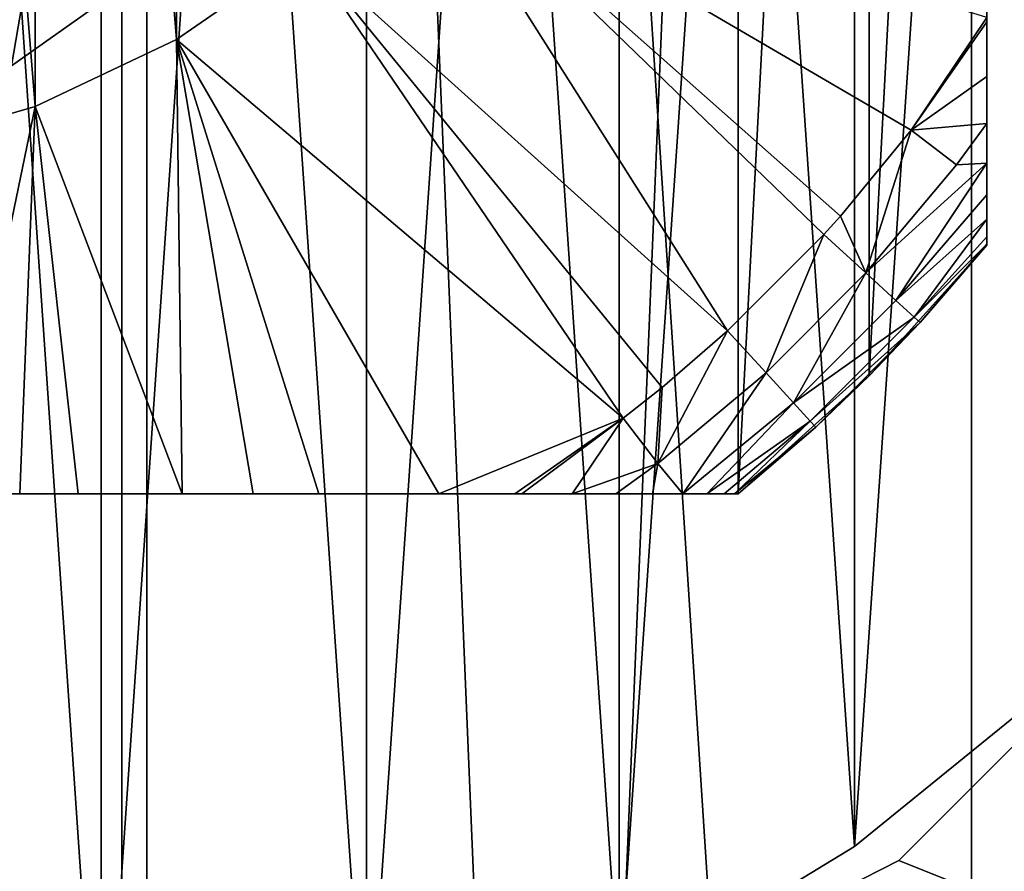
# Model space of a CAD drawing. Header units: millimetres. Extents: x -100 to 70, y 1 to 114.
# Tile 120 of 133: x 41.78 to 47.09, y 67.16 to 71.76. Entities that reach past the tile are written whole.
import ezdxf

# ---------------------------------------------------------------- set-up
doc = ezdxf.new("R2010")
doc.units = ezdxf.units.MM
doc.header["$LTSCALE"] = 25.4
doc.layers.get('0').update_dxf_attribs({"true_color": 0xff5454})

# ---------------------------------------------------------------- blocks, each defined once
blk = doc.blocks.new('MONO-LONG-II-GOLD-7672.STL')
at = {"color": 250, "true_color": 0x262626}
mesh = blk.add_polyface(dxfattribs=at)
corners = [(42.4651, 113.8133, 73.5196), (40, 39.6454, -0.8049), (37.5349, 113.8133, 73.5196)]
mesh.append_faces([[corners[k] for k in face] for face in [(0, 1, 2)]], dxfattribs={"color": 250})
mesh = blk.add_polyface(dxfattribs=at)
corners = [(42.4651, 39.5671, -0.7266), (40, 39.6454, -0.8049), (42.4651, 113.8133, 73.5196)]
mesh.append_faces([[corners[k] for k in face] for face in [(0, 1, 2)]], dxfattribs={"color": 250})
mesh = blk.add_polyface(dxfattribs=at)
corners = [(42.4651, 113.8133, 73.5196), (47.316, 38.9446, -0.1041), (42.4651, 39.5671, -0.7266), (47.316, 113.1908, 74.1421)]
mesh.append_faces([[corners[k] for k in face] for face in [(0, 1, 2), (1, 0, 3)]], dxfattribs={"vtx0": -1, "color": 250})
mesh = blk.add_polyface(dxfattribs=at)
corners = [(37.6694, 112.7569, 74.576), (40, 57.4871, 19.1582), (42.3306, 112.7569, 74.576)]
mesh.append_faces([[corners[k] for k in face] for face in [(0, 1, 2)]], dxfattribs={"color": 250})
mesh = blk.add_polyface(dxfattribs=at)
corners = [(42.3306, 112.7569, 74.576), (40, 57.4871, 19.1582), (42.3306, 57.4131, 19.2322)]
mesh.append_faces([[corners[k] for k in face] for face in [(0, 1, 2)]], dxfattribs={"color": 250})
mesh = blk.add_polyface(dxfattribs=at)
corners = [(46.917, 112.1684, 75.1645), (42.3306, 112.7569, 74.576), (44.6425, 57.1917, 19.4536)]
mesh.append_faces([[corners[k] for k in face] for face in [(0, 1, 2)]], dxfattribs={"color": 250})
mesh = blk.add_polyface(dxfattribs=at)
corners = [(42.3306, 112.7569, 74.576), (42.3306, 57.4131, 19.2322), (44.6425, 57.1917, 19.4536)]
mesh.append_faces([[corners[k] for k in face] for face in [(0, 1, 2)]], dxfattribs={"color": 250})
mesh = blk.add_polyface(dxfattribs=at)
corners = [(46.917, 112.1684, 75.1645), (44.6425, 57.1917, 19.4536), (46.917, 56.8246, 19.8207)]
mesh.append_faces([[corners[k] for k in face] for face in [(0, 1, 2)]], dxfattribs={"color": 250})
mesh = blk.add_polyface(dxfattribs=at)
corners = [(51.281, 111.0102, 76.3226), (46.917, 112.1684, 75.1645), (49.1357, 56.3148, 20.3305)]
mesh.append_faces([[corners[k] for k in face] for face in [(0, 1, 2)]], dxfattribs={"color": 250})
mesh = blk.add_polyface(dxfattribs=at)
corners = [(46.917, 112.1684, 75.1645), (46.917, 56.8246, 19.8207), (49.1357, 56.3148, 20.3305)]
mesh.append_faces([[corners[k] for k in face] for face in [(0, 1, 2)]], dxfattribs={"color": 250})
mesh = blk.add_polyface(dxfattribs=at)
corners = [(-100, 57.8028, 395.3134), (-78.9801, 69.6784, 395.3134), (-100, 94.6028, 395.3134), (-76.5244, 67.2227, 395.3134), (-73.4301, 65.646, 395.3134), (-70, 65.1028, 395.3134), (70, 57.8028, 395.3134), (-80.5567, 72.7727, 395.3134), (-81.1, 76.2028, 395.3134), (-66.5699, 65.646, 395.3134), (-63.4756, 67.2227, 395.3134), (-61.0199, 69.6784, 395.3134), (-59.4433, 72.7727, 395.3134), (-58.9, 76.2028, 395.3134), (36.5699, 65.646, 395.3134), (33.4756, 67.2227, 395.3134), (31.0199, 69.6784, 395.3134), (29.4433, 72.7727, 395.3134), (28.9, 76.2028, 395.3134), (40, 65.1028, 395.3134), (43.4301, 65.646, 395.3134), (46.5244, 67.2227, 395.3134), (48.9801, 69.6784, 395.3134), (50.5567, 72.7727, 395.3134), (51.1, 76.2028, 395.3134), (-70, 87.3028, 395.3134), (70, 94.6028, 395.3134), (-73.4301, 86.7595, 395.3134), (-76.5244, 85.1829, 395.3134), (-78.9801, 82.7272, 395.3134), (-80.5567, 79.6329, 395.3134), (-66.5699, 86.7595, 395.3134), (-63.4756, 85.1829, 395.3134), (-61.0199, 82.7272, 395.3134), (-59.4433, 79.6329, 395.3134), (36.5699, 86.7595, 395.3134), (33.4756, 85.1829, 395.3134), (31.0199, 82.7272, 395.3134), (29.4433, 79.6329, 395.3134), (40, 87.3028, 395.3134), (43.4301, 86.7595, 395.3134), (46.5244, 85.1829, 395.3134), (48.9801, 82.7272, 395.3134), (50.5567, 79.6329, 395.3134)]
mesh.append_faces([[corners[k] for k in face] for face in [(0, 1, 2), (1, 0, 3), (3, 0, 4), (4, 0, 5), (5, 6, 9), (9, 6, 10), (10, 6, 11), (11, 6, 12), (12, 6, 13), (14, 6, 19), (19, 6, 20), (20, 6, 21), (21, 6, 22), (22, 6, 23), (23, 6, 24), (2, 25, 26), (25, 2, 27), (27, 2, 28), (28, 2, 29), (29, 2, 30), (30, 2, 8), (35, 13, 36), (36, 13, 37), (37, 13, 38), (38, 13, 18), (26, 24, 6)]], dxfattribs={"vtx0": -1, "vtx1": -1, "color": 250})
mesh.append_faces([[corners[k] for k in face] for face in [(13, 6, 14), (26, 13, 35)]], dxfattribs={"vtx0": -1, "vtx1": -1, "vtx2": -1, "color": 250})
mesh.append_faces([[corners[k] for k in face] for face in [(5, 0, 6), (2, 1, 7), (2, 7, 8), (13, 14, 15), (13, 15, 16), (13, 16, 17), (13, 17, 18), (26, 25, 31), (26, 31, 32), (26, 32, 33), (26, 33, 34), (26, 34, 13), (26, 35, 39), (26, 39, 40), (26, 40, 41), (26, 41, 42), (26, 42, 43), (26, 43, 24)]], dxfattribs={"vtx0": -1, "vtx2": -1, "color": 250})
mesh = blk.add_polyface(dxfattribs=at)
corners = [(-100, 94.6028, 394.5135), (-78.9801, 82.7272, 394.5135), (-100, 57.8028, 394.5135), (-76.5244, 85.1829, 394.5135), (-73.4301, 86.7595, 394.5135), (-70, 87.3028, 394.5135), (70, 94.6028, 394.5135), (-80.5567, 79.6329, 394.5135), (-81.1, 76.2028, 394.5135), (-66.5699, 86.7595, 394.5135), (-63.4756, 85.1829, 394.5135), (-61.0199, 82.7272, 394.5135), (-59.4433, 79.6329, 394.5135), (-58.9, 76.2028, 394.5135), (36.5699, 86.7595, 394.5135), (33.4756, 85.1829, 394.5135), (31.0199, 82.7272, 394.5135), (29.4433, 79.6329, 394.5135), (28.9, 76.2028, 394.5135), (40, 87.3028, 394.5135), (43.4301, 86.7595, 394.5135), (46.5244, 85.1829, 394.5135), (48.9801, 82.7272, 394.5135), (50.5567, 79.6329, 394.5135), (51.1, 76.2028, 394.5135), (-70, 65.1028, 394.5135), (70, 57.8028, 394.5135), (-73.4301, 65.646, 394.5135), (-76.5244, 67.2227, 394.5135), (-78.9801, 69.6784, 394.5135), (-80.5567, 72.7727, 394.5135), (-66.5699, 65.646, 394.5135), (-63.4756, 67.2227, 394.5135), (-61.0199, 69.6784, 394.5135), (-59.4433, 72.7727, 394.5135), (36.5699, 65.646, 394.5135), (33.4756, 67.2227, 394.5135), (31.0199, 69.6784, 394.5135), (29.4433, 72.7727, 394.5135), (40, 65.1028, 394.5135), (43.4301, 65.646, 394.5135), (46.5244, 67.2227, 394.5135), (48.9801, 69.6784, 394.5135), (50.5567, 72.7727, 394.5135)]
mesh.append_faces([[corners[k] for k in face] for face in [(0, 1, 2), (1, 0, 3), (3, 0, 4), (4, 0, 5), (5, 6, 9), (9, 6, 10), (10, 6, 11), (11, 6, 12), (12, 6, 13), (14, 6, 19), (19, 6, 20), (20, 6, 21), (21, 6, 22), (22, 6, 23), (23, 6, 24), (2, 25, 26), (25, 2, 27), (27, 2, 28), (28, 2, 29), (29, 2, 30), (30, 2, 8), (35, 13, 36), (36, 13, 37), (37, 13, 38), (38, 13, 18), (26, 24, 6)]], dxfattribs={"vtx0": -1, "vtx1": -1, "color": 250})
mesh.append_faces([[corners[k] for k in face] for face in [(13, 6, 14), (26, 13, 35)]], dxfattribs={"vtx0": -1, "vtx1": -1, "vtx2": -1, "color": 250})
mesh.append_faces([[corners[k] for k in face] for face in [(5, 0, 6), (2, 1, 7), (2, 7, 8), (13, 14, 15), (13, 15, 16), (13, 16, 17), (13, 17, 18), (26, 25, 31), (26, 31, 32), (26, 32, 33), (26, 33, 34), (26, 34, 13), (26, 35, 39), (26, 39, 40), (26, 40, 41), (26, 41, 42), (26, 42, 43), (26, 43, 24)]], dxfattribs={"vtx0": -1, "vtx2": -1, "color": 250})
at = {"color": 18, "true_color": 0x000000}
mesh = blk.add_polyface(dxfattribs=at)
corners = [(29.2015, 77.687, 394.5135), (29.2015, 74.7186, 394.5135), (29.1, 76.2028, 394.5135), (29.5042, 79.1436, 394.5135), (29.5042, 73.262, 394.5135), (30.0024, 80.5453, 394.5135), (30.0024, 71.8602, 394.5135), (30.6868, 81.8662, 394.5135), (30.6868, 70.5393, 394.5135), (31.5447, 83.0816, 394.5135), (31.5447, 69.3239, 394.5135), (32.5602, 84.1689, 394.5135), (32.5602, 68.2367, 394.5135), (33.7142, 85.1077, 394.5135), (33.7142, 67.2978, 394.5135), (34.9853, 85.8807, 394.5135), (34.9853, 66.5248, 394.5135), (36.3498, 86.4734, 394.5135), (36.3498, 65.9321, 394.5135), (37.7823, 86.8748, 394.5135), (37.7823, 65.5308, 394.5135), (39.2562, 87.0774, 394.5135), (39.2562, 65.3282, 394.5135), (40.7438, 87.0774, 394.5135), (40.7438, 65.3282, 394.5135), (42.2177, 86.8748, 394.5135), (42.2177, 65.5308, 394.5135), (43.6502, 86.4734, 394.5135), (43.6502, 65.9321, 394.5135), (45.0147, 85.8807, 394.5135), (45.0147, 66.5248, 394.5135), (46.2858, 85.1077, 394.5135), (46.2858, 67.2978, 394.5135), (47.4398, 84.1689, 394.5135), (47.4398, 68.2367, 394.5135), (48.4553, 83.0816, 394.5135), (48.4553, 69.3239, 394.5135), (49.3132, 81.8662, 394.5135), (49.3132, 70.5393, 394.5135), (49.9976, 80.5453, 394.5135), (49.9976, 71.8602, 394.5135), (50.4958, 79.1436, 394.5135), (50.4958, 73.262, 394.5135), (50.7985, 77.687, 394.5135), (50.7985, 74.7186, 394.5135), (50.9, 76.2028, 394.5135)]
mesh.append_faces([[corners[k] for k in face] for face in [(0, 1, 2), (44, 43, 45)]], dxfattribs={"vtx0": -1, "color": 18})
mesh.append_faces([[corners[k] for k in face] for face in [(1, 3, 4), (4, 5, 6), (6, 7, 8), (8, 9, 10), (10, 11, 12), (12, 13, 14), (14, 15, 16), (16, 17, 18), (18, 19, 20), (20, 21, 22), (22, 23, 24), (24, 25, 26), (26, 27, 28), (28, 29, 30), (30, 31, 32), (32, 33, 34), (34, 35, 36), (36, 37, 38), (38, 39, 40), (40, 41, 42), (42, 43, 44)]], dxfattribs={"vtx0": -1, "vtx1": -1, "color": 18})
mesh.append_faces([[corners[k] for k in face] for face in [(1, 0, 3), (4, 3, 5), (6, 5, 7), (8, 7, 9), (10, 9, 11), (12, 11, 13), (14, 13, 15), (16, 15, 17), (18, 17, 19), (20, 19, 21), (22, 21, 23), (24, 23, 25), (26, 25, 27), (28, 27, 29), (30, 29, 31), (32, 31, 33), (34, 33, 35), (36, 35, 37), (38, 37, 39), (40, 39, 41), (42, 41, 43)]], dxfattribs={"vtx0": -1, "vtx2": -1, "color": 18})
mesh = blk.add_polyface(dxfattribs=at)
corners = [(29.2015, 74.7186, 399.0135), (29.2015, 77.687, 399.0135), (29.1, 76.2028, 399.0135), (29.5042, 73.262, 399.0135), (29.5042, 79.1436, 399.0135), (30.0024, 71.8602, 399.0135), (30.0024, 80.5453, 399.0135), (30.6868, 70.5393, 399.0135), (30.6868, 81.8662, 399.0135), (31.5447, 69.3239, 399.0135), (31.5447, 83.0816, 399.0135), (32.5602, 68.2367, 399.0135), (32.5602, 84.1689, 399.0135), (33.7142, 67.2978, 399.0135), (33.7142, 85.1077, 399.0135), (34.9853, 66.5248, 399.0135), (34.9853, 85.8807, 399.0135), (36.3498, 65.9321, 399.0135), (36.3498, 86.4734, 399.0135), (37.7823, 65.5308, 399.0135), (37.7823, 86.8748, 399.0135), (39.2562, 65.3282, 399.0135), (39.2562, 87.0774, 399.0135), (40.7438, 65.3282, 399.0135), (40.7438, 87.0774, 399.0135), (42.2177, 65.5308, 399.0135), (42.2177, 86.8748, 399.0135), (43.6502, 65.9321, 399.0135), (43.6502, 86.4734, 399.0135), (45.0147, 66.5248, 399.0135), (45.0147, 85.8807, 399.0135), (46.2858, 67.2978, 399.0135), (46.2858, 85.1077, 399.0135), (47.4398, 68.2367, 399.0135), (47.4398, 84.1689, 399.0135), (48.4553, 69.3239, 399.0135), (48.4553, 83.0816, 399.0135), (49.3132, 70.5393, 399.0135), (49.3132, 81.8662, 399.0135), (49.9976, 71.8602, 399.0135), (49.9976, 80.5453, 399.0135), (50.4958, 73.262, 399.0135), (50.4958, 79.1436, 399.0135), (50.7985, 74.7186, 399.0135), (50.7985, 77.687, 399.0135), (50.9, 76.2028, 399.0135)]
mesh.append_faces([[corners[k] for k in face] for face in [(0, 1, 2), (44, 43, 45)]], dxfattribs={"vtx0": -1, "color": 18})
mesh.append_faces([[corners[k] for k in face] for face in [(1, 3, 4), (4, 5, 6), (6, 7, 8), (8, 9, 10), (10, 11, 12), (12, 13, 14), (14, 15, 16), (16, 17, 18), (18, 19, 20), (20, 21, 22), (22, 23, 24), (24, 25, 26), (26, 27, 28), (28, 29, 30), (30, 31, 32), (32, 33, 34), (34, 35, 36), (36, 37, 38), (38, 39, 40), (40, 41, 42), (42, 43, 44)]], dxfattribs={"vtx0": -1, "vtx1": -1, "color": 18})
mesh.append_faces([[corners[k] for k in face] for face in [(1, 0, 3), (4, 3, 5), (6, 5, 7), (8, 7, 9), (10, 9, 11), (12, 11, 13), (14, 13, 15), (16, 15, 17), (18, 17, 19), (20, 19, 21), (22, 21, 23), (24, 23, 25), (26, 25, 27), (28, 27, 29), (30, 29, 31), (32, 31, 33), (34, 33, 35), (36, 35, 37), (38, 37, 39), (40, 39, 41), (42, 41, 43)]], dxfattribs={"vtx0": -1, "vtx2": -1, "color": 18})
mesh = blk.add_polyface(dxfattribs=at)
corners = [(33.636, 82.5667, 95.0135), (33, 70.5459, 95.0135), (33, 81.8596, 95.0135), (33.636, 69.8388, 95.0135), (34.3431, 83.2028, 95.0135), (34.3431, 69.2028, 95.0135), (45.6569, 83.2028, 95.0135), (45.6569, 69.2028, 95.0135), (46.364, 82.5667, 95.0135), (46.364, 69.8388, 95.0135), (47, 81.8596, 95.0135), (47, 70.5459, 95.0135)]
mesh.append_faces([[corners[k] for k in face] for face in [(0, 1, 2), (9, 10, 11)]], dxfattribs={"vtx0": -1, "color": 18})
mesh.append_faces([[corners[k] for k in face] for face in [(1, 0, 3), (3, 4, 5), (5, 6, 7), (7, 8, 9)]], dxfattribs={"vtx0": -1, "vtx1": -1, "color": 18})
mesh.append_faces([[corners[k] for k in face] for face in [(3, 0, 4), (5, 4, 6), (7, 6, 8), (9, 8, 10)]], dxfattribs={"vtx0": -1, "vtx2": -1, "color": 18})
mesh = blk.add_polyface(dxfattribs=at)
corners = [(47, 81.8596, 95.0135), (47, 70.5459, 99.7439), (47, 70.5459, 95.0135), (47, 70.55, 100.1357), (47, 70.5907, 101.0411), (47, 70.686, 102.0321), (47, 70.8165, 102.9101), (47, 70.9885, 103.77), (47, 71.2016, 104.6085), (47, 71.4558, 105.4219), (47, 71.7509, 106.2062), (47, 71.7741, 106.2624), (47, 72.4527, 107.8132), (47, 72.8219, 108.5728), (47, 73.2204, 109.3199), (47, 73.6472, 110.0315), (47, 74.1229, 110.7089), (47, 74.4774, 111.1304), (47, 74.8669, 111.5074), (47, 75.3087, 111.8223), (47, 75.6377, 111.9769), (47, 75.9491, 112.0593), (47, 76.2732, 112.0785), (47, 76.4898, 112.0535), (47, 76.7679, 111.9769), (47, 77.0158, 111.8668), (47, 77.2497, 111.7271), (47, 77.6734, 111.3874), (47, 77.9281, 111.1304), (47, 78.2828, 110.7088), (47, 78.6059, 110.2622), (47, 79.1852, 109.3199), (47, 79.5826, 108.5748), (47, 79.952, 107.815), (47, 80.6293, 106.2677), (47, 80.6546, 106.2062), (47, 80.693, 106.1119), (47, 80.9644, 105.3792), (47, 81.1991, 104.6254), (47, 81.3982, 103.8523), (47, 81.5621, 103.0614), (47, 81.6907, 102.254), (47, 81.7838, 101.4313), (47, 81.8404, 100.5943), (47, 81.8596, 99.7439)]
mesh.append_faces([[corners[k] for k in face] for face in [(0, 1, 2), (43, 0, 44)]], dxfattribs={"vtx0": -1, "color": 18})
mesh.append_faces([[corners[k] for k in face] for face in [(1, 0, 3), (3, 0, 4), (4, 0, 5), (5, 0, 6), (6, 0, 7), (7, 0, 8), (8, 0, 9), (9, 0, 10), (10, 0, 11), (11, 0, 12), (12, 0, 13), (13, 0, 14), (14, 0, 15), (15, 0, 16), (16, 0, 17), (17, 0, 18), (18, 0, 19), (19, 0, 20), (20, 0, 21), (21, 0, 22), (22, 0, 23), (23, 0, 24), (24, 0, 25), (25, 0, 26), (26, 0, 27), (27, 0, 28), (28, 0, 29), (29, 0, 30), (30, 0, 31), (31, 0, 32), (32, 0, 33), (33, 0, 34), (34, 0, 35), (35, 0, 36), (36, 0, 37), (37, 0, 38), (38, 0, 39), (39, 0, 40), (40, 0, 41), (41, 0, 42), (42, 0, 43)]], dxfattribs={"vtx0": -1, "vtx1": -1, "color": 18})
mesh = blk.add_polyface(dxfattribs=at)
corners = [(34.818, 75.3606, 120.0135), (34.818, 77.0449, 120.0135), (34.75, 76.2028, 120.0135), (35.0202, 74.5403, 120.0135), (35.0202, 77.8653, 120.0135), (35.3514, 73.763, 120.0135), (35.3514, 78.6426, 120.0135), (35.8029, 73.0489, 120.0135), (35.8029, 79.3567, 120.0135), (36.3632, 72.4165, 120.0135), (36.3632, 79.9891, 120.0135), (37.0177, 71.8821, 120.0135), (37.0177, 80.5234, 120.0135), (37.7494, 71.4597, 120.0135), (37.7494, 80.9459, 120.0135), (38.5394, 71.16, 120.0135), (38.5394, 81.2455, 120.0135), (39.3672, 70.9911, 120.0135), (39.3672, 81.4145, 120.0135), (40.2114, 70.957, 120.0135), (40.2114, 81.4485, 120.0135), (41.0501, 71.0589, 120.0135), (41.0501, 81.3467, 120.0135), (41.8617, 71.2939, 120.0135), (41.8617, 81.1116, 120.0135), (42.625, 71.6561, 120.0135), (42.625, 80.7494, 120.0135), (43.3203, 72.1361, 120.0135), (43.3203, 80.2694, 120.0135), (43.9297, 72.7214, 120.0135), (43.9297, 79.6842, 120.0135), (44.4372, 73.3968, 120.0135), (44.4372, 79.0087, 120.0135), (44.8299, 74.145, 120.0135), (44.8299, 78.2606, 120.0135), (45.0974, 74.9464, 120.0135), (45.0974, 77.4592, 120.0135), (45.233, 75.7803, 120.0135), (45.233, 76.6252, 120.0135), (45.25, 76.2028, 120.0135)]
mesh.append_faces([[corners[k] for k in face] for face in [(0, 1, 2), (38, 37, 39)]], dxfattribs={"vtx0": -1, "color": 18})
mesh.append_faces([[corners[k] for k in face] for face in [(1, 3, 4), (4, 5, 6), (6, 7, 8), (8, 9, 10), (10, 11, 12), (12, 13, 14), (14, 15, 16), (16, 17, 18), (18, 19, 20), (20, 21, 22), (22, 23, 24), (24, 25, 26), (26, 27, 28), (28, 29, 30), (30, 31, 32), (32, 33, 34), (34, 35, 36), (36, 37, 38)]], dxfattribs={"vtx0": -1, "vtx1": -1, "color": 18})
mesh.append_faces([[corners[k] for k in face] for face in [(1, 0, 3), (4, 3, 5), (6, 5, 7), (8, 7, 9), (10, 9, 11), (12, 11, 13), (14, 13, 15), (16, 15, 17), (18, 17, 19), (20, 19, 21), (22, 21, 23), (24, 23, 25), (26, 25, 27), (28, 27, 29), (30, 29, 31), (32, 31, 33), (34, 33, 35), (36, 35, 37)]], dxfattribs={"vtx0": -1, "vtx2": -1, "color": 18})
at = {"color": 250, "true_color": 0x262626}
mesh = blk.add_polyface(dxfattribs=at)
corners = [(36.1531, 79.3967, 107.0134), (35.3105, 74.4682, 107.0134), (35.0715, 77.0454, 107.0134), (36.806, 72.3559, 107.0134), (38.2655, 80.8923, 107.0134), (39.1574, 71.2743, 107.0134), (40.8426, 81.1313, 107.0134), (41.7345, 71.5133, 107.0134), (43.194, 80.0497, 107.0134), (43.8469, 73.0088, 107.0134), (44.6895, 77.9373, 107.0134), (44.9285, 75.3602, 107.0134)]
mesh.append_faces([[corners[k] for k in face] for face in [(0, 1, 2), (9, 10, 11)]], dxfattribs={"vtx0": -1, "color": 250})
mesh.append_faces([[corners[k] for k in face] for face in [(1, 0, 3), (3, 4, 5), (5, 6, 7), (7, 8, 9)]], dxfattribs={"vtx0": -1, "vtx1": -1, "color": 250})
mesh.append_faces([[corners[k] for k in face] for face in [(3, 0, 4), (5, 4, 6), (7, 6, 8), (9, 8, 10)]], dxfattribs={"vtx0": -1, "vtx2": -1, "color": 250})
mesh = blk.add_polyface(dxfattribs=at)
corners = [(35.3105, 74.4682, 407.0135), (36.1531, 79.3967, 407.0135), (35.0715, 77.0454, 407.0135), (36.806, 72.3559, 407.0135), (38.2655, 80.8923, 407.0135), (39.1574, 71.2743, 407.0135), (40.8426, 81.1313, 407.0135), (41.7345, 71.5133, 407.0135), (43.194, 80.0497, 407.0135), (43.8469, 73.0088, 407.0135), (44.6895, 77.9373, 407.0135), (44.9285, 75.3602, 407.0135)]
mesh.append_faces([[corners[k] for k in face] for face in [(0, 1, 2), (10, 9, 11)]], dxfattribs={"vtx0": -1, "color": 250})
mesh.append_faces([[corners[k] for k in face] for face in [(1, 3, 4), (4, 5, 6), (6, 7, 8), (8, 9, 10)]], dxfattribs={"vtx0": -1, "vtx1": -1, "color": 250})
mesh.append_faces([[corners[k] for k in face] for face in [(1, 0, 3), (4, 3, 5), (6, 5, 7), (8, 7, 9)]], dxfattribs={"vtx0": -1, "vtx2": -1, "color": 250})
mesh = blk.add_polyface(dxfattribs=at)
corners = [(43.8469, 73.0088, 407.0135), (41.7345, 71.5133, 107.0134), (43.8469, 73.0088, 107.0134), (41.7345, 71.5133, 407.0135)]
mesh.append_faces([[corners[k] for k in face] for face in [(0, 1, 2), (1, 0, 3)]], dxfattribs={"vtx0": -1, "color": 250})
at = {"color": 18, "true_color": 0x000000}
mesh = blk.add_polyface(dxfattribs=at)
corners = [(43.3203, 72.1361, 120.0135), (45.6003, 70.0827, 106.2062), (43.9297, 72.7214, 120.0135)]
mesh.append_faces([[corners[k] for k in face] for face in [(0, 1, 2)]], dxfattribs={"color": 18})
mesh = blk.add_polyface(dxfattribs=at)
corners = [(43.9297, 72.7214, 120.0135), (46.2094, 70.7017, 106.2062), (46.5917, 71.1661, 106.2062)]
mesh.append_faces([[corners[k] for k in face] for face in [(0, 1, 2)]], dxfattribs={"color": 18})
mesh = blk.add_polyface(dxfattribs=at)
corners = [(43.9297, 72.7214, 120.0135), (46.5917, 71.1661, 106.2062), (47, 71.7741, 106.2624)]
mesh.append_faces([[corners[k] for k in face] for face in [(0, 1, 2)]], dxfattribs={"color": 18})
mesh = blk.add_polyface(dxfattribs=at)
corners = [(43.9297, 72.7214, 120.0135), (45.6003, 70.0827, 106.2062), (46.1201, 70.6024, 106.2062)]
mesh.append_faces([[corners[k] for k in face] for face in [(0, 1, 2)]], dxfattribs={"color": 18})
mesh = blk.add_polyface(dxfattribs=at)
corners = [(43.9297, 72.7214, 120.0135), (46.1201, 70.6024, 106.2062), (46.2094, 70.7017, 106.2062)]
mesh.append_faces([[corners[k] for k in face] for face in [(0, 1, 2)]], dxfattribs={"color": 18})
mesh = blk.add_polyface(dxfattribs=at)
corners = [(42.625, 71.6561, 120.0135), (45.0367, 69.611, 106.2062), (43.3203, 72.1361, 120.0135)]
mesh.append_faces([[corners[k] for k in face] for face in [(0, 1, 2)]], dxfattribs={"color": 18})
mesh = blk.add_polyface(dxfattribs=at)
corners = [(43.3203, 72.1361, 120.0135), (45.0367, 69.611, 106.2062), (45.2466, 69.7769, 106.2062)]
mesh.append_faces([[corners[k] for k in face] for face in [(0, 1, 2)]], dxfattribs={"color": 18})
mesh = blk.add_polyface(dxfattribs=at)
corners = [(43.3203, 72.1361, 120.0135), (45.2466, 69.7769, 106.2062), (45.6003, 70.0827, 106.2062)]
mesh.append_faces([[corners[k] for k in face] for face in [(0, 1, 2)]], dxfattribs={"color": 18})
mesh = blk.add_polyface(dxfattribs=at)
corners = [(47, 71.7741, 106.2624), (46.5917, 71.1661, 106.2062), (47, 71.7509, 106.2062)]
mesh.append_faces([[corners[k] for k in face] for face in [(0, 1, 2)]], dxfattribs={"color": 18})
mesh = blk.add_polyface(dxfattribs=at)
corners = [(47, 71.7509, 106.2062), (46.5917, 71.1661, 106.2062), (47, 71.4558, 105.4219)]
mesh.append_faces([[corners[k] for k in face] for face in [(0, 1, 2)]], dxfattribs={"color": 18})
mesh = blk.add_polyface(dxfattribs=at)
corners = [(41.8617, 71.2939, 120.0135), (42.6548, 69.2028, 109.8746), (42.625, 71.6561, 120.0135)]
mesh.append_faces([[corners[k] for k in face] for face in [(0, 1, 2)]], dxfattribs={"color": 18})
mesh = blk.add_polyface(dxfattribs=at)
corners = [(42.625, 71.6561, 120.0135), (43.3941, 69.2028, 108.5467), (44.0415, 69.2028, 107.171)]
mesh.append_faces([[corners[k] for k in face] for face in [(0, 1, 2)]], dxfattribs={"color": 18})
mesh = blk.add_polyface(dxfattribs=at)
corners = [(42.625, 71.6561, 120.0135), (44.0415, 69.2028, 107.171), (45.0367, 69.611, 106.2062)]
mesh.append_faces([[corners[k] for k in face] for face in [(0, 1, 2)]], dxfattribs={"color": 18})
mesh = blk.add_polyface(dxfattribs=at)
corners = [(42.625, 71.6561, 120.0135), (42.6548, 69.2028, 109.8746), (43.039, 69.2028, 109.2185)]
mesh.append_faces([[corners[k] for k in face] for face in [(0, 1, 2)]], dxfattribs={"color": 18})
mesh = blk.add_polyface(dxfattribs=at)
corners = [(42.625, 71.6561, 120.0135), (43.039, 69.2028, 109.2185), (43.3941, 69.2028, 108.5467)]
mesh.append_faces([[corners[k] for k in face] for face in [(0, 1, 2)]], dxfattribs={"color": 18})
mesh = blk.add_polyface(dxfattribs=at)
corners = [(47, 71.4558, 105.4219), (46.5917, 71.1661, 106.2062), (47, 71.2016, 104.6085)]
mesh.append_faces([[corners[k] for k in face] for face in [(0, 1, 2)]], dxfattribs={"color": 18})
mesh = blk.add_polyface(dxfattribs=at)
corners = [(41.0501, 71.0589, 120.0135), (41.4291, 69.2028, 111.4256), (41.8617, 71.2939, 120.0135)]
mesh.append_faces([[corners[k] for k in face] for face in [(0, 1, 2)]], dxfattribs={"color": 18})
mesh = blk.add_polyface(dxfattribs=at)
corners = [(41.8617, 71.2939, 120.0135), (41.4291, 69.2028, 111.4256), (41.7789, 69.2028, 111.0714)]
mesh.append_faces([[corners[k] for k in face] for face in [(0, 1, 2)]], dxfattribs={"color": 18})
mesh = blk.add_polyface(dxfattribs=at)
corners = [(41.8617, 71.2939, 120.0135), (41.7789, 69.2028, 111.0714), (42.0945, 69.2028, 110.6901)]
mesh.append_faces([[corners[k] for k in face] for face in [(0, 1, 2)]], dxfattribs={"color": 18})
mesh = blk.add_polyface(dxfattribs=at)
corners = [(41.8617, 71.2939, 120.0135), (42.0945, 69.2028, 110.6901), (42.6548, 69.2028, 109.8746)]
mesh.append_faces([[corners[k] for k in face] for face in [(0, 1, 2)]], dxfattribs={"color": 18})
mesh = blk.add_polyface(dxfattribs=at)
corners = [(47, 71.2016, 104.6085), (46.5917, 71.1661, 106.2062), (46.836, 70.9795, 104.6074)]
mesh.append_faces([[corners[k] for k in face] for face in [(0, 1, 2)]], dxfattribs={"color": 18})
mesh = blk.add_polyface(dxfattribs=at)
corners = [(47, 71.2016, 104.6085), (46.836, 70.9795, 104.6074), (47, 70.9885, 103.77)]
mesh.append_faces([[corners[k] for k in face] for face in [(0, 1, 2)]], dxfattribs={"color": 18})
mesh = blk.add_polyface(dxfattribs=at)
corners = [(46.5917, 71.1661, 106.2062), (46.2094, 70.7017, 106.2062), (46.3469, 70.3949, 104.6074)]
mesh.append_faces([[corners[k] for k in face] for face in [(0, 1, 2)]], dxfattribs={"color": 18})
mesh = blk.add_polyface(dxfattribs=at)
corners = [(46.5917, 71.1661, 106.2062), (46.3469, 70.3949, 104.6074), (46.836, 70.9795, 104.6074)]
mesh.append_faces([[corners[k] for k in face] for face in [(0, 1, 2)]], dxfattribs={"color": 18})
mesh = blk.add_polyface(dxfattribs=at)
corners = [(47, 70.9885, 103.77), (46.836, 70.9795, 104.6074), (46.3469, 70.3949, 104.6074)]
mesh.append_faces([[corners[k] for k in face] for face in [(0, 1, 2)]], dxfattribs={"color": 18})
mesh = blk.add_polyface(dxfattribs=at)
corners = [(47, 70.9885, 103.77), (46.3469, 70.3949, 104.6074), (46.5094, 70.2462, 102.9942)]
mesh.append_faces([[corners[k] for k in face] for face in [(0, 1, 2)]], dxfattribs={"color": 18})
mesh = blk.add_polyface(dxfattribs=at)
corners = [(47, 70.9885, 103.77), (46.5094, 70.2462, 102.9942), (47, 70.8165, 102.9101)]
mesh.append_faces([[corners[k] for k in face] for face in [(0, 1, 2)]], dxfattribs={"color": 18})
mesh = blk.add_polyface(dxfattribs=at)
corners = [(47, 70.8165, 102.9101), (46.5094, 70.2462, 102.9942), (47, 70.686, 102.0321)]
mesh.append_faces([[corners[k] for k in face] for face in [(0, 1, 2)]], dxfattribs={"color": 18})
mesh = blk.add_polyface(dxfattribs=at)
corners = [(46.2094, 70.7017, 106.2062), (46.1201, 70.6024, 106.2062), (46.3469, 70.3949, 104.6074)]
mesh.append_faces([[corners[k] for k in face] for face in [(0, 1, 2)]], dxfattribs={"color": 18})
mesh = blk.add_polyface(dxfattribs=at)
corners = [(47, 70.686, 102.0321), (46.5094, 70.2462, 102.9942), (46.607, 70.1568, 101.3715)]
mesh.append_faces([[corners[k] for k in face] for face in [(0, 1, 2)]], dxfattribs={"color": 18})
mesh = blk.add_polyface(dxfattribs=at)
corners = [(47, 70.686, 102.0321), (46.607, 70.1568, 101.3715), (47, 70.5907, 101.0411)]
mesh.append_faces([[corners[k] for k in face] for face in [(0, 1, 2)]], dxfattribs={"color": 18})
mesh = blk.add_polyface(dxfattribs=at)
corners = [(46.1201, 70.6024, 106.2062), (45.8079, 69.8559, 104.6074), (46.3469, 70.3949, 104.6074), (45.6003, 70.0827, 106.2062)]
mesh.append_faces([[corners[k] for k in face] for face in [(0, 1, 2), (1, 0, 3)]], dxfattribs={"vtx0": -1, "color": 18})
mesh = blk.add_polyface(dxfattribs=at)
corners = [(47, 70.5459, 95.0135), (46.6396, 70.127, 99.7439), (46.364, 69.8388, 95.0135)]
mesh.append_faces([[corners[k] for k in face] for face in [(0, 1, 2)]], dxfattribs={"color": 18})
mesh = blk.add_polyface(dxfattribs=at)
corners = [(47, 70.5907, 101.0411), (46.607, 70.1568, 101.3715), (47, 70.55, 100.1357)]
mesh.append_faces([[corners[k] for k in face] for face in [(0, 1, 2)]], dxfattribs={"color": 18})
mesh = blk.add_polyface(dxfattribs=at)
corners = [(47, 70.55, 100.1357), (46.607, 70.1568, 101.3715), (46.6396, 70.127, 99.7439)]
mesh.append_faces([[corners[k] for k in face] for face in [(0, 1, 2)]], dxfattribs={"color": 18})
mesh = blk.add_polyface(dxfattribs=at)
corners = [(47, 70.55, 100.1357), (46.6396, 70.127, 99.7439), (47, 70.5459, 99.7439)]
mesh.append_faces([[corners[k] for k in face] for face in [(0, 1, 2)]], dxfattribs={"color": 18})
mesh = blk.add_polyface(dxfattribs=at)
corners = [(47, 70.5459, 99.7439), (46.6396, 70.127, 99.7439), (47, 70.5459, 95.0135)]
mesh.append_faces([[corners[k] for k in face] for face in [(0, 1, 2)]], dxfattribs={"color": 18})
mesh = blk.add_polyface(dxfattribs=at)
corners = [(46.3469, 70.3949, 104.6074), (45.9566, 69.6934, 102.9942), (46.5094, 70.2462, 102.9942), (45.8079, 69.8559, 104.6074)]
mesh.append_faces([[corners[k] for k in face] for face in [(0, 1, 2), (1, 0, 3)]], dxfattribs={"vtx0": -1, "color": 18})
mesh = blk.add_polyface(dxfattribs=at)
corners = [(46.607, 70.1568, 101.3715), (45.9566, 69.6934, 102.9942), (46.046, 69.5957, 101.3715), (46.5094, 70.2462, 102.9942)]
mesh.append_faces([[corners[k] for k in face] for face in [(0, 1, 2), (1, 0, 3)]], dxfattribs={"vtx0": -1, "color": 18})
mesh = blk.add_polyface(dxfattribs=at)
corners = [(46.6396, 70.127, 99.7439), (46.046, 69.5957, 101.3715), (46.0758, 69.5631, 99.7439), (46.607, 70.1568, 101.3715)]
mesh.append_faces([[corners[k] for k in face] for face in [(0, 1, 2), (1, 0, 3)]], dxfattribs={"vtx0": -1, "color": 18})
mesh = blk.add_polyface(dxfattribs=at)
corners = [(46.6396, 70.127, 99.7439), (46.0758, 69.5631, 99.7439), (46.364, 69.8388, 95.0135)]
mesh.append_faces([[corners[k] for k in face] for face in [(0, 1, 2)]], dxfattribs={"color": 18})
mesh = blk.add_polyface(dxfattribs=at)
corners = [(45.6003, 70.0827, 106.2062), (45.2233, 69.3667, 104.6074), (45.8079, 69.8559, 104.6074)]
mesh.append_faces([[corners[k] for k in face] for face in [(0, 1, 2)]], dxfattribs={"color": 18})
mesh = blk.add_polyface(dxfattribs=at)
corners = [(45.2466, 69.7769, 106.2062), (45.2233, 69.3667, 104.6074), (45.6003, 70.0827, 106.2062)]
mesh.append_faces([[corners[k] for k in face] for face in [(0, 1, 2)]], dxfattribs={"color": 18})
mesh = blk.add_polyface(dxfattribs=at)
corners = [(45.2233, 69.3667, 104.6074), (45.3593, 69.2028, 103.0614), (45.8079, 69.8559, 104.6074)]
mesh.append_faces([[corners[k] for k in face] for face in [(0, 1, 2)]], dxfattribs={"color": 18})
mesh = blk.add_polyface(dxfattribs=at)
corners = [(45.8079, 69.8559, 104.6074), (45.3593, 69.2028, 103.0614), (45.9566, 69.6934, 102.9942)]
mesh.append_faces([[corners[k] for k in face] for face in [(0, 1, 2)]], dxfattribs={"color": 18})
mesh = blk.add_polyface(dxfattribs=at)
corners = [(45.6569, 69.2028, 99.7439), (45.6569, 69.2028, 95.0135), (46.364, 69.8388, 95.0135)]
mesh.append_faces([[corners[k] for k in face] for face in [(0, 1, 2)]], dxfattribs={"color": 18})
mesh = blk.add_polyface(dxfattribs=at)
corners = [(45.6569, 69.2028, 99.7439), (46.364, 69.8388, 95.0135), (46.0758, 69.5631, 99.7439)]
mesh.append_faces([[corners[k] for k in face] for face in [(0, 1, 2)]], dxfattribs={"color": 18})
mesh = blk.add_polyface(dxfattribs=at)
corners = [(45.0367, 69.611, 106.2062), (45.2233, 69.3667, 104.6074), (45.2466, 69.7769, 106.2062)]
mesh.append_faces([[corners[k] for k in face] for face in [(0, 1, 2)]], dxfattribs={"color": 18})
mesh = blk.add_polyface(dxfattribs=at)
corners = [(45.3593, 69.2028, 103.0614), (45.4879, 69.2028, 102.254), (45.9566, 69.6934, 102.9942)]
mesh.append_faces([[corners[k] for k in face] for face in [(0, 1, 2)]], dxfattribs={"color": 18})
mesh = blk.add_polyface(dxfattribs=at)
corners = [(45.9566, 69.6934, 102.9942), (45.4879, 69.2028, 102.254), (46.046, 69.5957, 101.3715)]
mesh.append_faces([[corners[k] for k in face] for face in [(0, 1, 2)]], dxfattribs={"color": 18})
at = {"color": 250, "true_color": 0x262626}
mesh = blk.add_polyface(dxfattribs=at)
corners = [(48.9801, 69.6784, 395.3134), (46.5244, 67.2227, 394.5135), (46.5244, 67.2227, 395.3134), (48.9801, 69.6784, 394.5135)]
mesh.append_faces([[corners[k] for k in face] for face in [(0, 1, 2), (1, 0, 3)]], dxfattribs={"vtx0": -1, "color": 250})
at = {"color": 18, "true_color": 0x000000}
mesh = blk.add_polyface(dxfattribs=at)
corners = [(44.0415, 69.2028, 107.171), (44.4518, 69.2028, 106.2062), (45.0367, 69.611, 106.2062)]
mesh.append_faces([[corners[k] for k in face] for face in [(0, 1, 2)]], dxfattribs={"color": 18})
mesh = blk.add_polyface(dxfattribs=at)
corners = [(44.4518, 69.2028, 106.2062), (44.4902, 69.2028, 106.1119), (45.0367, 69.611, 106.2062)]
mesh.append_faces([[corners[k] for k in face] for face in [(0, 1, 2)]], dxfattribs={"color": 18})
mesh = blk.add_polyface(dxfattribs=at)
corners = [(45.0367, 69.611, 106.2062), (44.4902, 69.2028, 106.1119), (44.7616, 69.2028, 105.3792)]
mesh.append_faces([[corners[k] for k in face] for face in [(0, 1, 2)]], dxfattribs={"color": 18})
mesh = blk.add_polyface(dxfattribs=at)
corners = [(45.0367, 69.611, 106.2062), (44.7616, 69.2028, 105.3792), (45.2233, 69.3667, 104.6074)]
mesh.append_faces([[corners[k] for k in face] for face in [(0, 1, 2)]], dxfattribs={"color": 18})
mesh = blk.add_polyface(dxfattribs=at)
corners = [(45.4879, 69.2028, 102.254), (45.581, 69.2028, 101.4313), (46.046, 69.5957, 101.3715)]
mesh.append_faces([[corners[k] for k in face] for face in [(0, 1, 2)]], dxfattribs={"color": 18})
mesh = blk.add_polyface(dxfattribs=at)
corners = [(45.581, 69.2028, 101.4313), (45.6377, 69.2028, 100.5943), (46.046, 69.5957, 101.3715)]
mesh.append_faces([[corners[k] for k in face] for face in [(0, 1, 2)]], dxfattribs={"color": 18})
mesh = blk.add_polyface(dxfattribs=at)
corners = [(46.046, 69.5957, 101.3715), (45.6377, 69.2028, 100.5943), (46.0758, 69.5631, 99.7439)]
mesh.append_faces([[corners[k] for k in face] for face in [(0, 1, 2)]], dxfattribs={"color": 18})
mesh = blk.add_polyface(dxfattribs=at)
corners = [(45.6377, 69.2028, 100.5943), (45.6569, 69.2028, 99.7439), (46.0758, 69.5631, 99.7439)]
mesh.append_faces([[corners[k] for k in face] for face in [(0, 1, 2)]], dxfattribs={"color": 18})
mesh = blk.add_polyface(dxfattribs=at)
corners = [(44.7616, 69.2028, 105.3792), (44.9963, 69.2028, 104.6254), (45.2233, 69.3667, 104.6074)]
mesh.append_faces([[corners[k] for k in face] for face in [(0, 1, 2)]], dxfattribs={"color": 18})
mesh = blk.add_polyface(dxfattribs=at)
corners = [(44.9963, 69.2028, 104.6254), (45.1954, 69.2028, 103.8523), (45.2233, 69.3667, 104.6074)]
mesh.append_faces([[corners[k] for k in face] for face in [(0, 1, 2)]], dxfattribs={"color": 18})
mesh = blk.add_polyface(dxfattribs=at)
corners = [(45.2233, 69.3667, 104.6074), (45.1954, 69.2028, 103.8523), (45.3593, 69.2028, 103.0614)]
mesh.append_faces([[corners[k] for k in face] for face in [(0, 1, 2)]], dxfattribs={"color": 18})
mesh = blk.add_polyface(dxfattribs=at)
corners = [(45.6569, 69.2028, 99.7439), (34.3431, 69.2028, 95.0135), (45.6569, 69.2028, 95.0135), (34.3431, 69.2028, 99.7439), (45.6377, 69.2028, 100.5943), (34.3472, 69.2028, 100.1357), (34.3879, 69.2028, 101.0411), (45.581, 69.2028, 101.4313), (34.4832, 69.2028, 102.0321), (45.4879, 69.2028, 102.254), (34.6137, 69.2028, 102.9101), (45.3593, 69.2028, 103.0614), (34.7857, 69.2028, 103.77), (45.1954, 69.2028, 103.8523), (34.9989, 69.2028, 104.6085), (44.9963, 69.2028, 104.6254), (35.253, 69.2028, 105.4219), (44.7616, 69.2028, 105.3792), (44.4902, 69.2028, 106.1119), (35.5482, 69.2028, 106.2062), (44.4518, 69.2028, 106.2062), (44.0415, 69.2028, 107.171), (36.0871, 69.2028, 107.4589), (43.3941, 69.2028, 108.5467), (36.6785, 69.2028, 108.6889), (43.039, 69.2028, 109.2185), (37.1184, 69.2028, 109.4965), (42.6548, 69.2028, 109.8746), (37.6091, 69.2028, 110.2802), (42.0945, 69.2028, 110.6901), (37.9724, 69.2028, 110.7757), (41.7789, 69.2028, 111.0714), (38.365, 69.2028, 111.226), (41.4291, 69.2028, 111.4256), (38.8142, 69.2028, 111.628), (41.1745, 69.2028, 111.6365), (39.15, 69.2028, 111.8471), (40.7521, 69.2028, 111.8975), (39.4513, 69.2028, 111.9828), (40.5234, 69.2028, 111.9915), (39.7691, 69.2028, 112.0629), (40.2821, 69.2028, 112.0544), (39.9882, 69.2028, 112.0801)]
mesh.append_faces([[corners[k] for k in face] for face in [(0, 1, 2), (40, 41, 42)]], dxfattribs={"vtx0": -1, "color": 18})
mesh.append_faces([[corners[k] for k in face] for face in [(1, 0, 3), (3, 4, 5), (5, 4, 6), (6, 7, 8), (8, 9, 10), (10, 11, 12), (12, 13, 14), (14, 15, 16), (16, 18, 19), (19, 21, 22), (22, 23, 24), (24, 25, 26), (26, 27, 28), (28, 29, 30), (30, 31, 32), (32, 33, 34), (34, 35, 36), (36, 37, 38), (38, 39, 40)]], dxfattribs={"vtx0": -1, "vtx1": -1, "color": 18})
mesh.append_faces([[corners[k] for k in face] for face in [(3, 0, 4), (6, 4, 7), (8, 7, 9), (10, 9, 11), (12, 11, 13), (14, 13, 15), (16, 15, 17), (16, 17, 18), (19, 18, 20), (19, 20, 21), (22, 21, 23), (24, 23, 25), (26, 25, 27), (28, 27, 29), (30, 29, 31), (32, 31, 33), (34, 33, 35), (36, 35, 37), (38, 37, 39), (40, 39, 41)]], dxfattribs={"vtx0": -1, "vtx2": -1, "color": 18})
mesh = blk.add_polyface(dxfattribs=at)
corners = [(47.4398, 68.2367, 399.0135), (46.2858, 67.2978, 394.5135), (47.4398, 68.2367, 394.5135), (46.2858, 67.2978, 399.0135)]
mesh.append_faces([[corners[k] for k in face] for face in [(0, 1, 2), (1, 0, 3)]], dxfattribs={"vtx0": -1, "color": 18})
mesh = blk.add_polyface(dxfattribs=at)
corners = [(46.2858, 67.2978, 399.0135), (45.0147, 66.5248, 394.5135), (46.2858, 67.2978, 394.5135), (45.0147, 66.5248, 399.0135)]
mesh.append_faces([[corners[k] for k in face] for face in [(0, 1, 2), (1, 0, 3)]], dxfattribs={"vtx0": -1, "color": 18})
at = {"color": 250, "true_color": 0x262626}
mesh = blk.add_polyface(dxfattribs=at)
corners = [(43.4301, 65.646, 395.3134), (46.5244, 67.2227, 394.5135), (43.4301, 65.646, 394.5135), (46.5244, 67.2227, 395.3134)]
mesh.append_faces([[corners[k] for k in face] for face in [(0, 1, 2), (1, 0, 3)]], dxfattribs={"vtx0": -1, "color": 250})

msp = doc.modelspace()

# ---------------------------------------------------------------- block references
at = {"color": 0}
msp.add_blockref('MONO-LONG-II-GOLD-7672.STL', (0, 0), dxfattribs=at)

doc.saveas('drawing.dxf')
